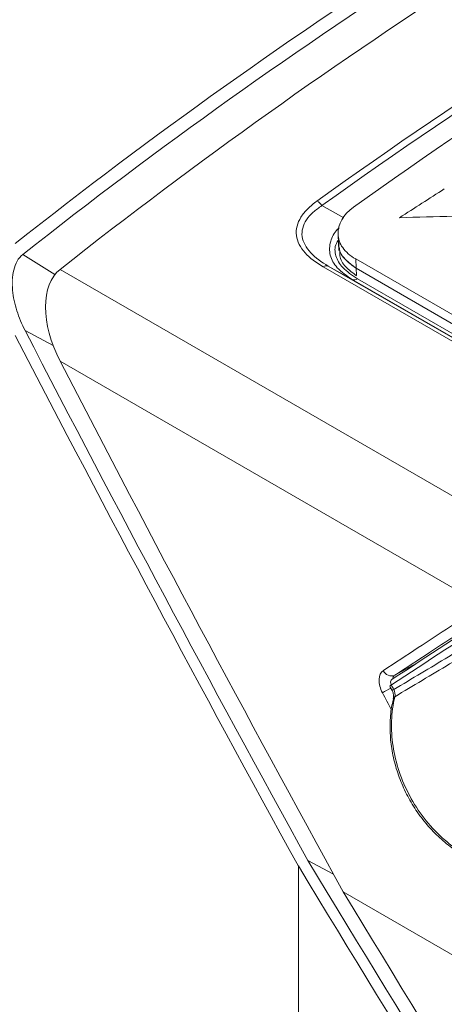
# Model space of a CAD drawing. Header units: millimetres. Extents: x 5 to 415, y 5 to 292.
# Tile 4 of 57: x 43 to 52, y 55 to 76. Entities that reach past the tile are written whole.
import ezdxf

# ---------------------------------------------------------------- set-up
doc = ezdxf.new("R2010")
doc.units = ezdxf.units.MM

msp = doc.modelspace()

# ---------------------------------------------------------------- linework, layer by layer
at = {"color": 8, "linetype": 'Continuous', "lineweight": 15}
for p, q in [((49.417, 72.247), (49.881, 71.988)), ((43.769, 70.788), (43.092, 71.216)), ((50.15, 70.766), (50.141, 70.922)), ((43.731, 69.292), (43.138, 69.605))]:
    msp.add_line(p, q, dxfattribs=at)
at = {"color": 7, "linetype": 'Continuous', "lineweight": 15}
for p, q in [((49.758, 71.636), (49.769, 71.437)), ((49.768, 71.452), (49.777, 71.297)), ((52.567, 69.712), (50.13, 71.119)), ((50.141, 70.922), (50.13, 71.119)), ((43.878, 70.897), (54.339, 64.858)), ((64.039, 62.525), (49.443, 70.952)), ((49.551, 70.969), (64.147, 62.542)), ((50.059, 70.685), (49.551, 70.969)), ((64.144, 62.554), (50.059, 70.685)), ((50.167, 70.701), (64.252, 62.57)), ((43.881, 68.955), (52.82, 63.795)), ((49.664, 58.111), (49.119, 58.397)), ((48.918, 47.166), (48.918, 58.281)), ((49.868, 57.733), (66.551, 48.102))]:
    msp.add_line(p, q, dxfattribs=at)
at = {"color": 144, "linetype": 'Continuous', "lineweight": 0}
for p, q in [((52.561, 69.524), (50.141, 70.922)), ((50.957, 62.314), (51.41, 62.563))]:
    msp.add_line(p, q, dxfattribs=at)
at = {"color": 7, "linetype": 'Continuous', "lineweight": 15, "flags": 128}
for points in [[(50.858, 62.073), (50.862, 62.065), (50.901, 61.991)], [(50.928, 61.827), (50.929, 61.833), (50.93, 61.834)]]:
    msp.add_lwpolyline(points, dxfattribs=at)
at = {"color": 8, "linetype": 'Continuous', "lineweight": 15, "flags": 128}
msp.add_lwpolyline([(50.93, 61.834), (50.939, 61.848), (50.957, 61.861)], dxfattribs=at)
at = {"color": 7, "linetype": 'Continuous', "lineweight": 15}
for centre, radius, start, end in [((49.165, 72.08), 0.302, 33.4478, 61.0686), ((49.511, 70.869), 0.107, 68.3426, 129.3719), ((50.099, 70.785), 0.107, 248.2986, 309.2165), ((50.889, 62.492), 0.19, 203.6039, 290.8145)]:
    msp.add_arc(centre, radius, start, end, dxfattribs=at)
at = {"color": 144, "linetype": 'Continuous', "lineweight": 0}
msp.add_arc((50.956, 62.163), 0.0875, 125.8146, 215.4392, dxfattribs=at)
at = {"color": 8, "linetype": 'Continuous', "lineweight": 15}
for centre, radius, start, end in [((53.542, 56.903), 5.789, 117.4297, 119.4475), ((51.002, 61.871), 0.158, 114.5638, 129.9414)]:
    msp.add_arc(centre, radius, start, end, dxfattribs=at)
at = {"color": 7, "linetype": 'Continuous', "lineweight": 15}
for centre, major_axis, ratio, start_param, end_param in [((220.18, -203.734), (-164.055, 284.137), 0.577335, 0.026195, 0.084076), ((221.13, -204.282), (-164.055, 284.137), 0.577335, 0.026186, 0.084076), ((44.871, 69.355), (-0.919, 1.592), 0.577335, 0.084076, 1.489786), ((191.898, 129.68), (-138.245, 239.434), 0.577335, 1.489786, 1.535849), ((192.848, 129.132), (-138.245, 239.434), 0.577335, 1.489786, 1.535849), ((183.81, 134.349), (191.339, 115.223), 0.04068, 2.29764, 2.314031), ((183.76, 134.435), (191.288, 115.138), 0.040465, 2.297532, 2.313923), ((197.748, 126.303), (-138.068, 239.373), 0.57763, 1.506433, 1.506835), ((182.249, 146.393), (-138.245, 239.434), 0.577335, 1.605662, 1.651726), ((183.199, 145.844), (-138.245, 239.434), 0.577335, 1.605662, 1.651726)]:
    msp.add_ellipse(centre, major_axis=major_axis, ratio=ratio, start_param=start_param, end_param=end_param, dxfattribs=at)
at = {"color": 8, "linetype": 'Continuous', "lineweight": 15}
msp.add_ellipse((197.348, 126.534), major_axis=(-138.068, 239.373), ratio=0.57763, start_param=1.508069, end_param=1.509539, dxfattribs=at)
at = {"color": 7, "linetype": 'Continuous', "lineweight": 15}
for points in [[(69.663, 83.518), (62.814, 80.403), (56.262, 76.621), (50.083, 72.215)], [(49.312, 72.344), (52.488, 74.621), (55.763, 76.735), (59.128, 78.677)], [(59.226, 78.575), (55.864, 76.634), (52.591, 74.522), (49.417, 72.247)], [(51.057, 71.992), (51.373, 72.196), (51.689, 72.398), (52.005, 72.6)], [(53.338, 72.05), (52.578, 72.032), (51.817, 72.013), (51.057, 71.992)], [(50.957, 61.861), (50.969, 61.91), (50.962, 61.965), (50.937, 62.014)]]:
    msp.add_open_spline(points, degree=3, dxfattribs=at)
at = {"color": 144, "linetype": 'Continuous', "lineweight": 0}
for points in [[(43.092, 71.216), (45.955, 73.477), (48.924, 75.594), (51.987, 77.555)], [(49.119, 58.397), (47.075, 62.106), (45.081, 65.844), (43.138, 69.605)], [(50.885, 62.112), (50.882, 62.11), (50.879, 62.109), (50.877, 62.107)], [(55.835, 47.613), (53.549, 51.177), (51.31, 54.772), (49.119, 58.397)]]:
    msp.add_open_spline(points, degree=3, dxfattribs=at)
at = {"color": 7, "linetype": 'Continuous', "lineweight": 15}
for points, knots in [([(49.443, 70.952), (49.292, 71.039), (49.159, 71.139), (48.959, 71.362), (48.893, 71.488), (48.869, 71.681), (48.873, 71.748), (48.906, 71.878), (48.934, 71.941), (49.011, 72.065), (49.061, 72.126), (49.175, 72.239), (49.24, 72.293), (49.312, 72.344)], [0, 0, 0, 0, 0.25, 0.25, 0.5, 0.5, 0.625, 0.625, 0.75, 0.75, 0.875, 0.875, 1, 1, 1, 1]), ([(49.417, 72.247), (49.349, 72.203), (49.287, 72.156), (49.177, 72.056), (49.128, 72.003), (49.053, 71.891), (49.026, 71.833), (48.994, 71.714), (48.99, 71.653), (49.016, 71.473), (49.083, 71.355), (49.278, 71.145), (49.407, 71.052), (49.551, 70.969)], [0, 0, 0, 0, 0.125, 0.125, 0.25, 0.25, 0.375, 0.375, 0.5, 0.5, 0.75, 0.75, 1, 1, 1, 1]), ([(50.13, 71.119), (50.012, 71.186), (49.92, 71.267), (49.792, 71.449), (49.76, 71.548), (49.751, 71.849), (49.861, 72.057), (50.083, 72.215)], [0, 0, 0, 0, 0.25, 0.25, 0.5, 0.5, 1, 1, 1, 1]), ([(50.715, 62.416), (50.959, 62.577), (51.205, 62.738), (51.451, 62.899), (51.905, 63.196), (52.361, 63.495), (52.82, 63.795)], [0, 0, 0, 0, 0.001424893, 0.001424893, 0.001424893, 0.004052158, 0.004052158, 0.004052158, 0.004052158]), ([(53.062, 63.691), (52.603, 63.391), (52.147, 63.093), (51.693, 62.796), (51.447, 62.635), (51.202, 62.475), (50.957, 62.314)], [0, 0, 0, 0, 0.002625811, 0.002625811, 0.002625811, 0.004049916, 0.004049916, 0.004049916, 0.004049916]), ([(50.937, 62.014), (51.321, 62.243), (51.706, 62.474), (52.093, 62.705), (52.52, 62.96), (52.948, 63.215), (53.379, 63.472)], [0, 0, 0, 0, 0.00218507, 0.00218507, 0.00218507, 0.004595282, 0.004595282, 0.004595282, 0.004595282]), ([(53.402, 63.321), (52.972, 63.064), (52.544, 62.809), (52.117, 62.554), (51.729, 62.322), (51.342, 62.091), (50.957, 61.861)], [0, 0, 0, 0, 0.002410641, 0.002410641, 0.002410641, 0.00460519, 0.00460519, 0.00460519, 0.00460519]), ([(50.715, 62.416), (50.661, 62.381), (50.629, 62.311), (50.622, 62.137), (50.648, 62.035), (50.696, 61.944)], [0, 0, 0, 0, 0.5, 0.5, 1, 1, 1, 1]), ([(50.957, 61.861), (50.917, 61.696), (50.895, 61.522), (50.883, 61.171), (50.894, 60.994), (50.947, 60.638), (50.991, 60.457), (51.11, 60.102), (51.184, 59.931), (51.36, 59.601), (51.464, 59.441), (51.692, 59.146), (51.817, 59.011), (52.088, 58.763), (52.234, 58.651), (52.533, 58.462), (52.689, 58.384), (52.85, 58.321)], [0, 0, 0, 0, 0.125, 0.125, 0.25, 0.25, 0.375, 0.375, 0.5, 0.5, 0.625, 0.625, 0.75, 0.75, 0.875, 0.875, 1, 1, 1, 1]), ([(50.901, 61.992), (50.91, 61.972), (50.928, 61.93), (50.936, 61.864), (50.928, 61.831), (50.924, 61.814)], [0, 0, 0, 0, 0.310237, 0.635573, 1, 1, 1, 1]), ([(50.934, 61.826), (50.921, 61.779), (50.877, 61.617), (50.854, 61.322), (50.861, 60.95), (50.921, 60.574), (51.027, 60.202), (51.179, 59.842), (51.372, 59.501), (51.604, 59.186), (51.869, 58.903), (52.163, 58.659), (52.477, 58.455), (52.697, 58.36), (52.806, 58.314)], [0, 0, 0, 0, 0.0363153, 0.1244219, 0.211526, 0.2989711, 0.3873375, 0.4746999, 0.5625195, 0.6508473, 0.7382756, 0.826357, 0.9147772, 1, 1, 1, 1])]:
    msp.add_open_spline(points, degree=3, knots=knots, dxfattribs=at)
at = {"color": 8, "linetype": 'Continuous', "lineweight": 15}
for points, knots in [([(50.059, 70.685), (49.943, 70.763), (49.727, 70.91), (49.564, 71.196), (49.579, 71.481), (49.677, 71.681), (49.769, 71.768), (49.781, 71.779)], [0, 0, 0, 0, 0.276612, 0.515177, 0.757006, 0.969488, 1, 1, 1, 1]), ([(49.764, 71.518), (49.749, 71.495), (49.677, 71.389), (49.693, 71.179), (49.845, 70.915), (50.054, 70.776), (50.167, 70.701)], [0, 0, 0, 0, 0.078316, 0.369339, 0.658836, 1, 1, 1, 1])]:
    msp.add_open_spline(points, degree=3, knots=knots, dxfattribs=at)
at = {"color": 144, "linetype": 'Continuous', "lineweight": 0}
for points, knots in [([(50.141, 70.922), (50.051, 70.987), (49.87, 71.118), (49.765, 71.311), (49.778, 71.419), (49.78, 71.438)], [0, 0, 0, 0, 0.449886, 0.900122, 1, 1, 1, 1]), ([(43.138, 69.605), (43.068, 69.741), (43.011, 69.88), (42.92, 70.165), (42.887, 70.313), (42.86, 70.603), (42.865, 70.749), (42.914, 70.949), (42.937, 71.014), (43.001, 71.128), (43.042, 71.177), (43.092, 71.216)], [0, 0, 0, 0, 0.25, 0.25, 0.5, 0.5, 0.75, 0.75, 0.875, 0.875, 1, 1, 1, 1]), ([(50.141, 70.922), (50.059, 70.983), (49.894, 71.105), (49.785, 71.266), (49.786, 71.352), (49.786, 71.357)], [0, 0, 0, 0, 0.487545, 0.973697, 1, 1, 1, 1]), ([(50.15, 70.764), (50.067, 70.825), (49.899, 70.947), (49.785, 71.14), (49.793, 71.258), (49.796, 71.295)], [0, 0, 0, 0, 0.409566, 0.817956, 1, 1, 1, 1]), ([(50.911, 62.231), (50.912, 62.24), (50.915, 62.267), (50.932, 62.295), (50.95, 62.309), (50.957, 62.314)], [0, 0, 0, 0, 0.213226, 0.720629, 1, 1, 1, 1]), ([(50.859, 62.074), (50.858, 62.075), (50.853, 62.08), (50.857, 62.091), (50.87, 62.102), (50.877, 62.107)], [0, 0, 0, 0, 0.0992948, 0.5380243, 1, 1, 1, 1])]:
    msp.add_open_spline(points, degree=3, knots=knots, dxfattribs=at)

doc.saveas('drawing.dxf')
